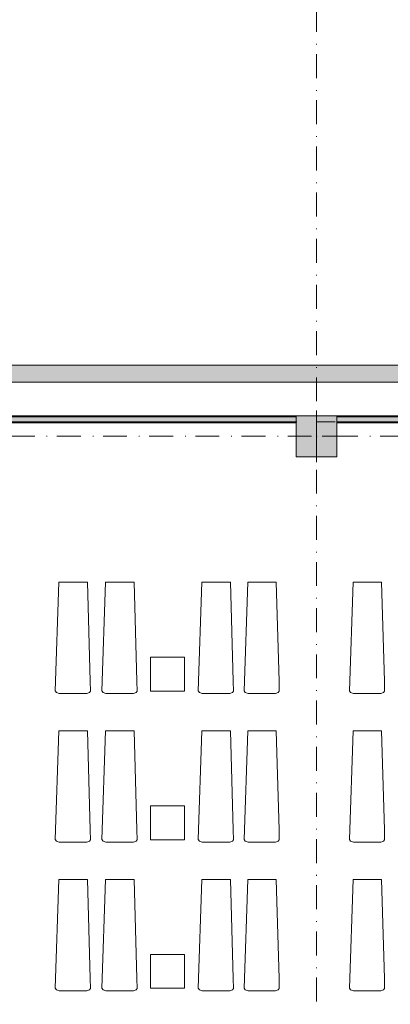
# Model space of a CAD drawing. Header units: millimetres. Extents: x 0 to 1184, y 0 to 836.
# Tile 227 of 241: x 848 to 902, y 546 to 691. Entities that reach past the tile are written whole.
import ezdxf
from ezdxf.xclip import XClip

# ---------------------------------------------------------------- set-up
doc = ezdxf.new("R2010")
doc.units = ezdxf.units.MM
doc.header["$MEASUREMENT"] = 0
doc.header["$XCLIPFRAME"] = 0
doc.linetypes.add('Штриховая', pattern=[5.644444, 2.822222, -2.822222])
doc.linetypes.add('Штрихпунктирная', pattern=[6.702778, 3.527778, -1.763889, 0, -1.411111])
for name, color, linetype in [('Интерьер - лежаки 2', 7, 'Continuous'), ('Конструктив - Колонны', 7, 'Continuous'), ('Конструктив - стены бассейнов жб нов', 7, 'Continuous'), ('Элемент Модели - Зона', 7, 'Continuous'), ('Элемент Модели - Оси', 7, 'Continuous')]:
    doc.layers.add(name, color=color, linetype=linetype)

# ---------------------------------------------------------------- blocks, each defined once
blk = doc.blocks.new('Чертеж_4_4', base_point=(-278.48, 89.56))
at = {"layer": 'Конструктив - Колонны', "linetype": 'Continuous', "lineweight": 0, "true_color": 0x000000}
blk.add_hatch(color=18, dxfattribs=at).paths.add_polyline_path([(888.52, 626.56), (894.52, 626.56), (894.52, 632.56), (888.52, 632.56)])
at = {"layer": 'Конструктив - стены бассейнов жб нов', "linetype": 'Continuous', "lineweight": 0, "true_color": 0x000000}
for points in [[(967.02, 640.06), (629.52, 640.06), (629.52, 637.56), (967.02, 637.56)], [(888.47, 632.56), (819.52, 632.56), (819.52, 632.44), (888.47, 632.44)], [(894.52, 632.44), (894.52, 632.56)], [(978.47, 632.56), (894.52, 632.56), (894.53, 632.44), (978.47, 632.44)], [(819.52, 631.69), (888.47, 631.69), (888.47, 632.44), (819.52, 632.44)], [(819.52, 631.56), (888.47, 631.56), (888.47, 631.69), (819.52, 631.69)], [(894.57, 631.69), (894.53, 632.44), (894.52, 631.69)], [(894.52, 631.69), (894.52, 631.56), (894.57, 631.56), (894.57, 631.69)], [(894.57, 631.69), (978.47, 631.69), (978.47, 632.44), (894.53, 632.44)], [(894.57, 631.69), (894.57, 631.56), (894.57, 631.69)], [(894.57, 631.56), (978.47, 631.56), (978.47, 631.69), (894.57, 631.69)]]:
    blk.add_hatch(color=18, dxfattribs=at).paths.add_polyline_path(points)
at = {"layer": 'Интерьер - лежаки 2', "color": 7, "linetype": 'Continuous', "lineweight": 15}
for p, q in [((872.06, 597), (867.06, 597)), ((867.06, 597), (867.06, 592)), ((872.06, 592), (872.06, 597)), ((867.06, 592), (872.06, 592)), ((872.06, 575.12), (867.06, 575.12)), ((867.06, 575.12), (867.06, 570.12)), ((872.06, 570.12), (872.06, 575.12)), ((867.06, 570.12), (872.06, 570.12)), ((872.06, 553.24), (867.06, 553.24)), ((867.06, 553.24), (867.06, 548.24)), ((872.06, 548.24), (872.06, 553.24)), ((867.06, 548.24), (872.06, 548.24))]:
    blk.add_line(p, q, dxfattribs=at)
at = {"layer": 'Интерьер - лежаки 2', "color": 7, "linetype": 'Continuous', "lineweight": 15, "flags": 128}
for points in [[(858.17, 593.48), (858.19, 592.02), (858.05, 591.81), (857.64, 591.66), (853.6, 591.66), (853.18, 591.81), (853.01, 592.08), (853.54, 608.06), (857.74, 608.06)], [(865.05, 593.48), (865.07, 592.02), (864.93, 591.81), (864.52, 591.66), (860.47, 591.66), (860.05, 591.81), (859.88, 592.08), (860.42, 608.06), (864.62, 608.06)], [(879.24, 593.48), (879.26, 592.02), (879.12, 591.81), (878.71, 591.66), (874.66, 591.66), (874.24, 591.81), (874.08, 592.08), (874.61, 608.06), (878.81, 608.06)], [(886, 593.48), (886.01, 592.02), (885.87, 591.81), (885.47, 591.66), (881.42, 591.66), (881, 591.81), (880.83, 592.08), (881.37, 608.06), (885.57, 608.06)], [(901.52, 593.48), (901.54, 592.02), (901.4, 591.81), (900.99, 591.66), (896.94, 591.66), (896.52, 591.81), (896.35, 592.08), (896.89, 608.06), (901.09, 608.06)], [(858.17, 571.57), (858.19, 570.12), (858.05, 569.91), (857.64, 569.76), (853.6, 569.76), (853.18, 569.91), (853.01, 570.18), (853.54, 586.16), (857.74, 586.16)], [(865.05, 571.57), (865.07, 570.12), (864.93, 569.91), (864.52, 569.76), (860.47, 569.76), (860.05, 569.91), (859.88, 570.18), (860.42, 586.16), (864.62, 586.16)], [(879.24, 571.57), (879.26, 570.12), (879.12, 569.91), (878.71, 569.76), (874.66, 569.76), (874.24, 569.91), (874.08, 570.18), (874.61, 586.16), (878.81, 586.16)], [(886, 571.57), (886.01, 570.12), (885.87, 569.91), (885.47, 569.76), (881.42, 569.76), (881, 569.91), (880.83, 570.18), (881.37, 586.16), (885.57, 586.16)], [(901.52, 571.57), (901.54, 570.12), (901.4, 569.91), (900.99, 569.76), (896.94, 569.76), (896.52, 569.91), (896.35, 570.18), (896.89, 586.16), (901.09, 586.16)], [(858.17, 549.67), (858.19, 548.22), (858.05, 548.01), (857.64, 547.86), (853.6, 547.86), (853.18, 548.01), (853.01, 548.28), (853.54, 564.26), (857.74, 564.26)], [(865.05, 549.67), (865.07, 548.22), (864.93, 548.01), (864.52, 547.86), (860.47, 547.86), (860.05, 548.01), (859.88, 548.28), (860.42, 564.26), (864.62, 564.26)], [(879.24, 549.67), (879.26, 548.22), (879.12, 548.01), (878.71, 547.86), (874.66, 547.86), (874.24, 548.01), (874.08, 548.28), (874.61, 564.26), (878.81, 564.26)], [(886, 549.67), (886.01, 548.22), (885.87, 548.01), (885.47, 547.86), (881.42, 547.86), (881, 548.01), (880.83, 548.28), (881.37, 564.26), (885.57, 564.26)], [(901.52, 549.67), (901.54, 548.22), (901.4, 548.01), (900.99, 547.86), (896.94, 547.86), (896.52, 548.01), (896.35, 548.28), (896.89, 564.26), (901.09, 564.26)]]:
    blk.add_lwpolyline(points, close=True, dxfattribs=at)
at = {"layer": 'Конструктив - Колонны', "color": 251, "linetype": 'Continuous', "lineweight": 5, "true_color": 0x575757}
for p, q in [((891.52, 630.36), (891.52, 633.36)), ((890.72, 629.56), (887.72, 629.56)), ((892.32, 629.56), (895.32, 629.56)), ((891.52, 628.76), (891.52, 625.76))]:
    blk.add_line(p, q, dxfattribs=at)
at = {"layer": 'Конструктив - Колонны', "color": 251, "linetype": 'Continuous', "lineweight": 15, "true_color": 0x575757, "flags": 128}
blk.add_lwpolyline([(888.52, 626.56), (894.52, 626.56), (894.52, 632.56), (888.52, 632.56)], close=True, dxfattribs=at)
at = {"layer": 'Конструктив - Колонны', "color": 251, "linetype": 'Continuous', "lineweight": 5, "true_color": 0x575757}
blk.add_point((891.52, 629.56), dxfattribs=at)
at = {"layer": 'Конструктив - стены бассейнов жб нов', "color": 251, "linetype": 'Continuous', "lineweight": 20, "true_color": 0x575757}
for p, q in [((888.47, 632.44), (819.52, 632.44)), ((819.52, 631.69), (888.47, 631.69)), ((978.47, 632.44), (894.53, 632.44)), ((894.57, 631.69), (978.47, 631.69))]:
    blk.add_line(p, q, dxfattribs=at)
at = {"layer": 'Конструктив - стены бассейнов жб нов', "color": 251, "linetype": 'Continuous', "lineweight": 20, "true_color": 0x575757, "flags": 128}
for points in [[(967.02, 640.06), (629.52, 640.06)], [(629.52, 637.56), (969.52, 637.56)], [(888.47, 632.56), (819.52, 632.56)], [(978.47, 632.56), (894.52, 632.56)], [(819.52, 631.56), (888.47, 631.56)], [(894.57, 631.56), (978.47, 631.56)]]:
    blk.add_lwpolyline(points, dxfattribs=at)
at = {"layer": 'Элемент Модели - Зона', "color": 7, "linetype": 'Штриховая', "lineweight": 15, "flags": 128}
for points in [[(680.52, 725.56), (680.52, 631.69), (969.52, 631.69), (969.52, 676.58), (984.01, 691.06), (1026.82, 691.06), (1026.82, 807.06), (680.52, 807.06)], [(83.02, 539.14), (82.62, 539.14), (82.62, 452.76), (140.32, 452.76), (140.32, 480.98), (172.95, 513.62), (173.09, 513.47), (173.09, 513.76), (354.52, 513.76), (354.52, 513.56), (495.52, 513.56), (495.52, 513.76), (862.33, 513.76), (894.69, 481.33), (894.72, 477.98), (894.72, 452.61), (895.12, 452.61), (895.12, 432.56), (892.72, 432.56), (892.72, 446.56), (888.52, 446.56), (888.52, 450.56), (804.52, 450.56), (804.52, 446.56), (798.52, 446.56), (798.52, 450.56), (714.72, 450.56), (714.72, 359.26), (798.52, 359.26), (798.52, 366.06), (804.52, 366.06), (804.52, 354.16), (845.32, 354.16), (845.32, 363.26), (846.52, 363.26), (846.52, 301.37), (892.72, 301.37), (892.72, 352.06), (888.02, 352.06), (888.02, 367.06), (892.72, 367.06), (892.72, 417.56), (895.12, 417.56), (895.12, 291.06), (892.72, 291.06), (892.72, 298.97), (714.72, 298.97), (714.72, 236.06), (892.72, 236.06), (892.72, 266.56), (888.52, 266.56), (888.52, 272.82), (892.72, 272.82), (892.72, 276.06), (895.12, 276.06), (895.12, 272.76), (930.02, 272.76), (930.02, 461.62), (923.91, 461.62), (923.91, 539.56), (978.52, 539.56), (978.52, 542.56), (984.52, 542.56), (984.52, 539.56), (1131.77, 539.56), (1131.77, 540.56), (1122.77, 540.56), (1122.77, 564.56), (1048.52, 564.56), (1048.52, 626.36), (1026.82, 626.36), (1026.82, 632.56), (1013.35, 632.56), (984.52, 632.56), (984.52, 626.56), (978.52, 626.56), (978.52, 631.69), (969.52, 631.69), (894.52, 631.69), (894.52, 626.56), (888.52, 626.56), (888.52, 631.69), (804.52, 631.69), (804.52, 626.56), (798.52, 626.56), (798.52, 631.69), (714.52, 631.69), (714.52, 626.56), (708.52, 626.56), (708.52, 631.69), (628.02, 631.69), (628.02, 626.56), (622.02, 626.56), (621.02, 626.56), (621.02, 575.89), (496.02, 575.89), (496.02, 627.56), (496.02, 706.46), (496.12, 706.46), (496.12, 768.06), (468.72, 768.06), (468.72, 686.86), (461.17, 686.86), (461.17, 631.68), (444.52, 631.68), (444.52, 626.56), (438.52, 626.56), (438.52, 631.68), (354.52, 631.68), (354.52, 626.56), (348.52, 626.56), (348.52, 631.68), (331.77, 631.68), (331.77, 554.56), (331.77, 539.56), (264.52, 539.56), (264.52, 536.56), (258.52, 536.56), (258.52, 539.56), (174.52, 539.56), (174.52, 536.56), (168.52, 536.56), (168.52, 539.56), (89.02, 539.56), (89.02, 536.56), (83.02, 536.56)]]:
    blk.add_lwpolyline(points, close=True, dxfattribs=at)
at = {"layer": 'Элемент Модели - Оси', "color": 7, "linetype": 'Штрихпунктирная', "lineweight": 15}
for p, q in [((891.52, 828.73), (891.52, 247.8)), ((57.32, 629.56), (1181.05, 629.56))]:
    blk.add_line(p, q, dxfattribs=at)

msp = doc.modelspace()

# ---------------------------------------------------------------- block references
at = {"color": 161, "linetype": 'Continuous', "lineweight": 40, "true_color": 0x83aefe}
ref = msp.add_blockref('Чертеж_4_4', (-278.48, 89.56), dxfattribs=at)
XClip(ref).set_block_clipping_path([(57.3201676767, 151.7660533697), (1181.0522393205, 828.727105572)])

doc.saveas('drawing.dxf')
